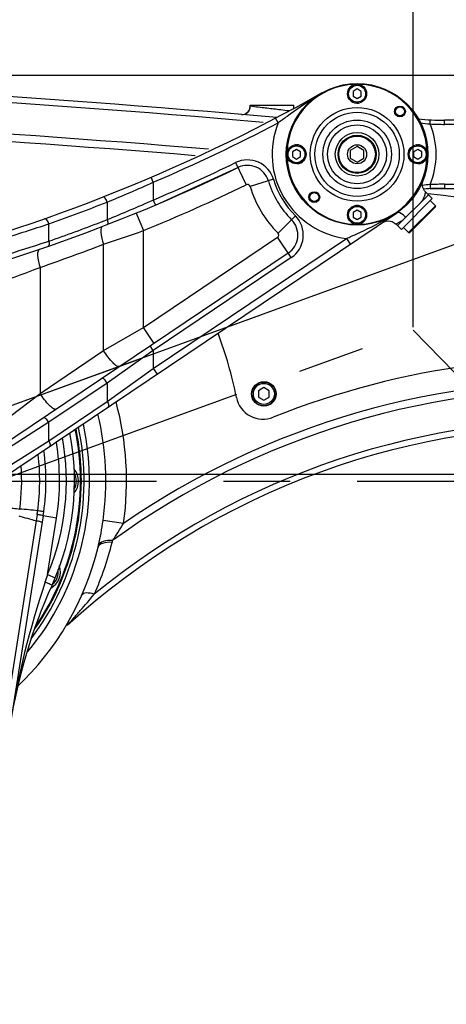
# Model space of a CAD drawing. Header units: millimetres. Extents: x 0 to 5945, y 0 to 4205.
# Tile 68 of 80: x 3170 to 3327, y 3211 to 3573. Entities that reach past the tile are written whole.
import ezdxf

# ---------------------------------------------------------------- set-up
doc = ezdxf.new("R2010")
doc.units = ezdxf.units.MM
doc.header["$LTSCALE"] = 326.975
doc.linetypes.add('CENTER', pattern=[0.6, 0.375, -0.075, 0.075, -0.075])
doc.layers.get('0').update_dxf_attribs({"linetype": 'CONTINUOUS'})
for name, color, linetype in [('204104000008_DXF_DIMENSION', 7, 'CONTINUOUS'), ('304102000077DXF_CONTINUOUS_LINE', 7, 'CONTINUOUS'), ('304102000079DXF_CONTINUOUS_LINE', 7, 'CONTINUOUS'), ('304102000080_DXF_DIMENSION', 7, 'CONTINUOUS'), ('304102000082DXF_CONTINUOUS_LINE', 7, 'CONTINUOUS'), ('304103000028_DXF_DIMENSION', 7, 'CONTINUOUS'), ('304103000033DXF_CONTINUOUS_LINE', 7, 'CONTINUOUS'), ('304104000212DXF_CONTINUOUS_LINE', 7, 'CONTINUOUS'), ('304105000172DXF_CONTINUOUS_LINE', 7, 'CONTINUOUS'), ('304301000041DXF_CONTINUOUS_LINE', 7, 'CONTINUOUS'), ('501023000062DXF_CONTINUOUS_LINE', 7, 'CONTINUOUS'), ('501023000069DXF_CONTINUOUS_LINE', 7, 'CONTINUOUS'), ('501023000092DXF_CONTINUOUS_LINE', 7, 'CONTINUOUS'), ('604006000001DXF_CONTINUOUS_LINE', 7, 'CONTINUOUS'), ('604006000002DXF_CONTINUOUS_LINE', 7, 'CONTINUOUS'), ('604006000004DXF_CONTINUOUS_LINE', 7, 'CONTINUOUS'), ('604007000001DXF_CONTINUOUS_LINE', 7, 'CONTINUOUS'), ('626001000001DXF_CONTINUOUS_LINE', 7, 'CONTINUOUS'), ('DEFAULT_1', 7, 'CENTER')]:
    doc.layers.add(name, color=color, linetype=linetype)
doc.styles.get("Standard").update_dxf_attribs({"font": 'txt', "width": 0.7})
doc.dimstyles.new('DIMSTYLE_2', dxfattribs={"dimtxt": 17.5, "dimasz": 15, "dimexe": 2, "dimexo": 0.2, "dimgap": 0.875, "dimtad": 1, "dimdec": 0, "dimdsep": 46, "dimtxsty": 'Standard', "dimblk": '_FILLED', "dimblk1": '_FILLED', "dimblk2": '_FILLED', "dimcen": 0.09, "dimclrt": 5, "dimazin": 2, "dimtfac": 1, "dimtdec": 0, "dimtofl": 0, "dimtmove": 0, "dimatfit": 3, "dimldrblk": '_FILLED', "dimfxl": 0, "dimtolj": 1, "dimarcsym": 0})
doc.dimstyles.new('DIMSTYLE_4', dxfattribs={"dimtxt": 17.5, "dimasz": 15, "dimexe": 2, "dimexo": 0.2, "dimgap": 1.75, "dimtad": 0, "dimtih": 1, "dimtoh": 1, "dimdec": 1, "dimdsep": 46, "dimtxsty": 'Standard', "dimblk": '_FILLED', "dimblk1": '_FILLED', "dimblk2": '_FILLED', "dimcen": 0.09, "dimclrt": 5, "dimazin": 2, "dimtp": 0.5, "dimtm": 0.5, "dimtfac": 1, "dimtdec": 65535, "dimtofl": 0, "dimtmove": 0, "dimatfit": 3, "dimldrblk": '_FILLED', "dimfxl": 0, "dimtolj": 1, "dimarcsym": 0})
doc.dimstyles.new('DIMSTYLE_6', dxfattribs={"dimtxt": 17.5, "dimasz": 15, "dimexe": 2, "dimexo": 0.2, "dimgap": 0.875, "dimtad": 1, "dimdsep": 46, "dimtxsty": 'Standard', "dimblk": '_FILLED', "dimblk1": '_FILLED', "dimblk2": '_FILLED', "dimcen": 0.09, "dimclrt": 5, "dimazin": 2, "dimtp": 0.01, "dimtm": 0.01, "dimtfac": 1, "dimtofl": 0, "dimtmove": 0, "dimatfit": 3, "dimldrblk": '_FILLED', "dimfxl": 0, "dimtolj": 1, "dimarcsym": 0})

# ---------------------------------------------------------------- blocks, each defined once
blk = doc.blocks.new('*D7')
at = {"layer": '204104000008_DXF_DIMENSION', "color": 2, "linetype": 'Continuous'}
for p, q in [((3098.55, 3406.01), (3480.66, 3545.09)), ((3098.61, 3405.67), (3505.25, 3405.67))]:
    blk.add_line(p, q, dxfattribs=at)
for start, end in [(9.534, 20), (0, 5.9706)]:
    blk.add_arc((3097.61, 3405.67), 397.64, start, end, dxfattribs=at)
for points in [[(3477.79, 3528.05), (3471.27, 3541.67), (3474.48, 3526.92)], [(3493.22, 3420.64), (3495.25, 3405.67), (3496.71, 3420.7)]]:
    blk.add_solid(points, dxfattribs=at)
blk = doc.blocks.new('_FILLED')
at = {"color": 0, "linetype": 'ByBlock'}
blk.add_solid([(0, 0), (-1, 0.117), (-1, -0.117)], dxfattribs=at)
blk = doc.blocks.new('*D8')
at = {"layer": '204104000008_DXF_DIMENSION', "color": 2, "linetype": 'Continuous'}
for p, q in [((3097.61, 3457.67), (3097.61, 3790.29)), ((3314.38, 3459.64), (3314.38, 3790.29)), ((3097.61, 3780.29), (3206, 3780.29)), ((3314.38, 3780.29), (3206, 3780.29))]:
    blk.add_line(p, q, dxfattribs=at)
at = {"layer": '204104000008_DXF_DIMENSION', "color": 2, "linetype": 'Continuous', "xscale": 15, "yscale": 15, "zscale": 15, "rotation": 180}
blk.add_blockref('_FILLED', (3097.61, 3780.29), dxfattribs=at)
at = {"layer": '204104000008_DXF_DIMENSION', "color": 2, "linetype": 'Continuous', "xscale": 15, "yscale": 15, "zscale": 15}
blk.add_blockref('_FILLED', (3314.38, 3780.29), dxfattribs=at)
blk = doc.blocks.new('*D9')
at = {"layer": '204104000008_DXF_DIMENSION', "color": 2, "linetype": 'Continuous'}
for p, q in [((3314.38, 3459.64), (3314.38, 3790.29)), ((3877.61, 3457.67), (3877.61, 3790.29)), ((3314.38, 3780.29), (3596, 3780.29)), ((3877.61, 3780.29), (3596, 3780.29))]:
    blk.add_line(p, q, dxfattribs=at)
at = {"layer": '204104000008_DXF_DIMENSION', "color": 2, "linetype": 'Continuous', "xscale": 15, "yscale": 15, "zscale": 15, "rotation": 180}
blk.add_blockref('_FILLED', (3314.38, 3780.29), dxfattribs=at)
at = {"layer": '204104000008_DXF_DIMENSION', "color": 2, "linetype": 'Continuous', "xscale": 15, "yscale": 15, "zscale": 15}
blk.add_blockref('_FILLED', (3877.61, 3780.29), dxfattribs=at)
blk = doc.blocks.new('*D16')
at = {"layer": '304103000028_DXF_DIMENSION', "color": 2, "linetype": 'Continuous'}
for p, q in [((2912.61, 3363.86), (2912.61, 3963.17)), ((4098.41, 3515.71), (4098.41, 3963.17)), ((2912.61, 3953.17), (3505.51, 3953.17)), ((4098.41, 3953.17), (3505.51, 3953.17))]:
    blk.add_line(p, q, dxfattribs=at)
at = {"layer": '304103000028_DXF_DIMENSION', "color": 2, "linetype": 'Continuous', "xscale": 15, "yscale": 15, "zscale": 15, "rotation": 180}
blk.add_blockref('_FILLED', (2912.61, 3953.17), dxfattribs=at)
at = {"layer": '304103000028_DXF_DIMENSION', "color": 2, "linetype": 'Continuous', "xscale": 15, "yscale": 15, "zscale": 15}
blk.add_blockref('_FILLED', (4098.41, 3953.17), dxfattribs=at)
blk = doc.blocks.new('*D17')
at = {"layer": '304102000080_DXF_DIMENSION', "color": 2, "linetype": 'Continuous'}
for p, q in [((4067.7, 3552.17), (1934.99, 3552.17)), ((1944.99, 3552.17), (1944.99, 2875.92)), ((1944.99, 2199.67), (1944.99, 2875.92)), ((2767.49, 2199.67), (1934.99, 2199.67))]:
    blk.add_line(p, q, dxfattribs=at)
at = {"layer": '304102000080_DXF_DIMENSION', "color": 2, "linetype": 'Continuous', "xscale": 15, "yscale": 15, "zscale": 15}
for p, rotation in [((1944.99, 3552.17), 90), ((1944.99, 2199.67), 270)]:
    blk.add_blockref('_FILLED', p, dxfattribs=dict(at, rotation=rotation))

msp = doc.modelspace()

# ---------------------------------------------------------------- linework, layer by layer
at = {"layer": '304102000077DXF_CONTINUOUS_LINE', "color": 9, "linetype": 'Continuous'}
for p, q in [((3176.013, 3388.535), (3149.427, 3220.673)), ((3176.389, 3390.925), (3176.013, 3388.535)), ((3183.54, 3389.563), (3178.602, 3390.345)), ((3180.254, 3368.815), (3183.54, 3389.563)), ((3180.254, 3368.815), (3183.024, 3367.664))]:
    msp.add_line(p, q, dxfattribs=at)
at = {"layer": '304102000077DXF_CONTINUOUS_LINE', "color": 7, "linetype": 'Continuous'}
msp.add_line((3178.602, 3390.345), (3151.664, 3220.268), dxfattribs=at)
for centre, radius, start, end in [((3097.611, 3403.172), 92.5, 335.60239, 11.01341), ((3097.611, 3403.172), 82, 351, 7.86108), ((3363.99, 3282.347), 200, 155.60116, 171)]:
    msp.add_arc(centre, radius, start, end, dxfattribs=at)
at = {"layer": '304102000077DXF_CONTINUOUS_LINE', "color": 9, "linetype": 'Continuous'}
for centre, radius, start, end in [((3097.611, 3403.172), 89.5, 337.42586, 10.19497), ((3097.611, 3403.172), 87, 351, 9.40169), ((3097.257, 3403.191), 80.08, 352.17914, 6.93579), ((3097.34, 3403.195), 73.378, 351.93221, 4.344), ((3110.581, 2706.035), 689.426, 84.505651, 85.056509), ((3099.928, 3402.955), 77.402, 351.05855, 352.08296), ((3299.226, 3811.414), 440.463, 252.88661, 253.75569), ((3051.555, 3409.591), 135.005, 341.2342, 342.42031), ((3480.873, 3264.086), 318.301, 161.29574, 171.04482)]:
    msp.add_arc(centre, radius, start, end, dxfattribs=at)
for points, knots in [([(3167.154, 3393.208), (3167.32, 3393.21), (3168.271, 3393.154), (3169.216, 3393.025), (3169.992, 3392.898)], [0, 0, 0, 0, 0.1743061, 1, 1, 1, 1]), ([(3178.816, 3391.779), (3178.824, 3391.838), (3178.507, 3391.894), (3177.916, 3392.106), (3177.132, 3392.208), (3176.592, 3392.294)], [0, 0, 0, 0, 0.0771721, 0.2847059, 1, 1, 1, 1]), ([(3178.22, 3387.932), (3178.229, 3387.992), (3177.927, 3388.082), (3177.322, 3388.303), (3176.551, 3388.438), (3176.013, 3388.535)], [0, 0, 0, 0, 0.0799009, 0.287446, 1, 1, 1, 1]), ([(3178.602, 3390.345), (3178.618, 3390.445), (3178.05, 3390.519), (3177.809, 3390.636), (3177.544, 3390.695)], [0, 0, 0, 0, 0.2727743, 1, 1, 1, 1]), ([(3179.383, 3366.16), (3179.706, 3366.013), (3180.271, 3365.734), (3181.126, 3365.393), (3181.452, 3365.105), (3181.879, 3365.025), (3181.851, 3364.962)], [0, 0, 0, 0, 0.3881617, 0.7116699, 0.9247893, 1, 1, 1, 1])]:
    msp.add_open_spline(points, degree=3, knots=knots, dxfattribs=at)
msp.add_open_spline([(3177.544, 3390.695), (3177.161, 3390.781), (3176.776, 3390.856), (3176.389, 3390.925)], degree=3, dxfattribs=at)
at = {"layer": '304102000079DXF_CONTINUOUS_LINE', "color": 7, "linetype": 'Continuous'}
for p, q in [((3254.611, 3540.803), (3254.611, 3541.172)), ((3254.611, 3541.172), (3270.611, 3541.172)), ((3270.611, 3540.051), (3270.611, 3541.172)), ((3198.743, 3378.916), (3198.897, 3379.568))]:
    msp.add_line(p, q, dxfattribs=at)
at = {"layer": '304102000079DXF_CONTINUOUS_LINE', "color": 9, "linetype": 'Continuous'}
for p, q in [((3256.136, 3540.623), (3254.611, 3540.803)), ((3208.118, 3387.595), (3200.593, 3388.656))]:
    msp.add_line(p, q, dxfattribs=at)
for centre, radius, start, end in [((2825.966, -1444.058), 4997.774, 85.025578, 88.105321), ((2825.966, -1444.058), 4983.487, 85.29945, 88.185837), ((2825.966, -1444.058), 4986.26, 85.244738, 88.170166), ((3376.332, 3143.411), 296.516, 87.63467, 124.56216), ((3376.332, 3143.411), 293.742, 87.63467, 125.90193), ((3097.611, 3403.172), 111.599, 351.97632, 15.092), ((3376.332, 3143.411), 282.227, 87.63467, 129.35117), ((3174.563, 3387.918), 30.239, 346.07376, 347.45454), ((3093.192, 3408.115), 114.08, 335.96414, 346.06402)]:
    msp.add_arc(centre, radius, start, end, dxfattribs=at)
at = {"layer": '304102000079DXF_CONTINUOUS_LINE', "color": 7, "linetype": 'Continuous'}
for centre, radius, start, end in [((2825.966, -1444.058), 5000, 84.970234, 88.09282), ((3251.611, 3540.803), 3, 265.11948, 360), ((3251.612, 3540.803), 3, 299.57322, 0.00101), ((3097.611, 3403.172), 104, 351.97632, 13.67084), ((3097.611, 3403.172), 97.999, 320.25841, 12.30244), ((3097.611, 3403.172), 96, 322.87297, 11.82028), ((3376.332, 3143.411), 280, 87.63467, 132.4324), ((3097.175, 3403.254), 104.444, 346.89218, 351.96549), ((3097.611, 3403.172), 104, 313.29601, 346.51263)]:
    msp.add_arc(centre, radius, start, end, dxfattribs=at)
at = {"layer": '304102000079DXF_CONTINUOUS_LINE', "color": 9, "linetype": 'Continuous'}
for points, knots in [([(3260.135, 3540.148), (3259.749, 3540.194), (3258.416, 3540.353), (3257.083, 3540.511), (3256.136, 3540.623)], [0, 0, 0, 0, 0.2895809, 1, 1, 1, 1]), ([(3268.87, 3539.09), (3268.606, 3539.122), (3267.345, 3539.277), (3266.084, 3539.431), (3265.087, 3539.552)], [0, 0, 0, 0, 0.2095199, 1, 1, 1, 1]), ([(3204.08, 3381.348), (3202.907, 3381.382), (3201.057, 3381.336), (3199.123, 3380.254), (3198.897, 3379.568)], [0, 0, 0, 0, 0.6188299, 1, 1, 1, 1]), ([(3203.914, 3380.64), (3202.726, 3380.703), (3200.884, 3380.737), (3198.908, 3379.604), (3198.743, 3378.917)], [0, 0, 0, 0, 0.6273507, 1, 1, 1, 1]), ([(3187.41, 3350.072), (3188.217, 3350.872), (3189.751, 3352.781), (3193.14, 3356.579), (3195.685, 3359.611), (3197.38, 3361.649)], [0, 0, 0, 0, 0.2231616, 0.4794882, 1, 1, 1, 1]), ([(3197.38, 3361.649), (3196.385, 3361.903), (3195.003, 3362.242), (3193.079, 3361.915), (3192.866, 3361.429)], [0, 0, 0, 0, 0.6593022, 1, 1, 1, 1])]:
    msp.add_open_spline(points, degree=3, knots=knots, dxfattribs=at)
for points in [[(3265.087, 3539.552), (3263.437, 3539.752), (3261.786, 3539.951), (3260.135, 3540.148)], [(3204.082, 3381.351), (3205.514, 3383.374), (3206.779, 3385.51), (3208.118, 3387.595)]]:
    msp.add_open_spline(points, degree=3, dxfattribs=at)
at = {"layer": '304102000082DXF_CONTINUOUS_LINE', "color": 9, "linetype": 'Continuous'}
for p, q in [((3264.841, 3534.71), (3263.911, 3536.48)), ((3249.23, 3520.105), (3253.159, 3512.008)), ((3219.008, 3512.909), (3218.221, 3514.748)), ((3219.009, 3512.909), (3219.009, 3506.388)), ((3263.174, 3513.981), (3254.553, 3511.396)), ((3202.102, 3505.624), (3202.102, 3499.181)), ((3219.008, 3506.388), (3219.788, 3504.546)), ((3212.743, 3501.613), (3215.396, 3495.135)), ((3271.167, 3500.576), (3264.794, 3494.221)), ((3180.649, 3491.273), (3180.649, 3497.631)), ((3199.699, 3498.252), (3201.378, 3498.9)), ((3201.378, 3498.9), (3202.102, 3499.181)), ((3308.284, 3497.646), (3308.125, 3497.559)), ((3308.307, 3497.659), (3308.284, 3497.646)), ((3309.972, 3498.569), (3308.307, 3497.659)), ((3310.551, 3498.885), (3309.972, 3498.569)), ((3215.396, 3459.54), (3215.396, 3495.135)), ((3179.941, 3491.039), (3180.649, 3491.273)), ((3200.777, 3451.079), (3200.777, 3490.137)), ((3215.396, 3459.54), (3264.645, 3492.685)), ((3219.008, 3444.493), (3289.925, 3492.221)), ((3269.67, 3485.219), (3264.645, 3492.685)), ((3289.925, 3492.221), (3291.321, 3490.147)), ((3269.67, 3485.219), (3219.008, 3451.123)), ((3177.455, 3481.645), (3177.455, 3435.383)), ((3200.777, 3451.079), (3215.396, 3459.54)), ((3219.304, 3453.733), (3215.396, 3459.54)), ((3177.455, 3435.383), (3200.777, 3451.079)), ((3219.008, 3451.123), (3202.103, 3439.177)), ((3219.008, 3451.123), (3217.891, 3452.782)), ((3219.008, 3451.123), (3219.008, 3444.493)), ((3202.103, 3432.405), (3219.008, 3444.493)), ((3219.008, 3444.493), (3220.404, 3442.419)), ((3202.103, 3439.177), (3180.649, 3424.738)), ((3202.103, 3439.177), (3202.103, 3432.405)), ((3162.836, 3424.167), (3177.455, 3435.383)), ((3180.649, 3417.966), (3202.103, 3432.405)), ((3180.649, 3424.738), (3163.743, 3413.929)), ((3180.649, 3417.966), (3180.649, 3424.738)), ((3163.743, 3407.3), (3180.649, 3417.966))]:
    msp.add_line(p, q, dxfattribs=at)
at = {"layer": '304102000082DXF_CONTINUOUS_LINE', "color": 7, "linetype": 'Continuous'}
for p, q in [((3219.788, 3504.546), (3250.103, 3518.306)), ((3319.989, 3508.323), (3308.675, 3497.009)), ((3318.925, 3509.387), (3319.989, 3508.323)), ((3119.524, 3374.526), (3308.342, 3501.602)), ((3307.854, 3497.807), (3308.125, 3497.56)), ((3308.125, 3497.559), (3308.675, 3497.009)), ((3268.553, 3486.878), (3157.111, 3411.876))]:
    msp.add_line(p, q, dxfattribs=at)
for points in [[(3318.924, 3509.387), (3318.606, 3509.746), (3317.95, 3510.976), (3317.756, 3512.355), (3318.03, 3513.676)], [(3303.063, 3498.049), (3304.217, 3498.582), (3305.492, 3498.726), (3306.748, 3498.458), (3307.854, 3497.807)]]:
    msp.add_lwpolyline(points, dxfattribs=at)
for centre, radius, start, end in [((2966.642, 4102.551), 639.378, 283.482359, 299.454063), ((3253.595, 3511.108), 8, 16.69262, 115.88154), ((2966.642, 4102.551), 649.378, 282.686861, 295.881535), ((3293.826, 3523.172), 34, 196.69262, 224.92146), ((3264.086, 3493.515), 8, 303.94089, 44.92146)]:
    msp.add_arc(centre, radius, start, end, dxfattribs=at)
at = {"layer": '304102000082DXF_CONTINUOUS_LINE', "color": 9, "linetype": 'Continuous'}
for centre, radius, start, end in [((2966.642, 4102.551), 641.378, 293.170954, 297.705965), ((3293.826, 3523.172), 31.196, 158.29548, 262.81711), ((2966.642, 4102.551), 647.378, 292.943866, 295.881535), ((3253.595, 3511.108), 10, 16.69262, 115.88153), ((2975.063, 4055.738), 595.124, 292.426585, 294.199048), ((2966.642, 4102.551), 656.378, 292.270477, 295.881535), ((3253.595, 3511.108), 1, 16.69262, 115.88153), ((3293.826, 3523.172), 41, 196.69262, 224.92146), ((3293.826, 3523.172), 32, 196.69262, 224.92146), ((3303.752, 3512.405), 15.462, 336.69355, 341.6589), ((2967.488, 4102.548), 641.375, 289.411457, 291.456725), ((2975.239, 4054.814), 600.162, 292.21009, 293.964708), ((3264.086, 3493.515), 10, 303.94089, 44.92146), ((2958.422, 4161.479), 700.057, 287.055118, 288.508291), ((2967.49, 4102.543), 647.37, 289.224424, 291.020124), ((2936.29, 4287.623), 840.201, 288.34815, 289.401701), ((3264.086, 3493.515), 1, 303.94089, 44.92146), ((2958.237, 4162.675), 707.282, 286.891267, 288.267784), ((2964.575, 4102.607), 656.438, 288.922867, 291.0894), ((2985.408, 3973.032), 527.582, 289.65183, 291.34681)]:
    msp.add_arc(centre, radius, start, end, dxfattribs=at)
for points, knots in [([(3277.883, 3543.711), (3274.531, 3541.639), (3270.214, 3538.582), (3265.932, 3535.49), (3264.841, 3534.709)], [0, 0, 0, 0, 0.7459295, 1, 1, 1, 1]), ([(3202.103, 3505.624), (3201.937, 3506.138), (3201.642, 3506.842), (3200.813, 3507.598), (3200.526, 3507.485)], [0, 0, 0, 0, 0.6365117, 1, 1, 1, 1]), ([(3318.925, 3509.387), (3318.944, 3509.347), (3318.84, 3509.17), (3318.82, 3508.813), (3318.637, 3508.234), (3318.512, 3507.789), (3318.429, 3507.539)], [0, 0, 0, 0, 0.0693411, 0.2704082, 0.5868756, 1, 1, 1, 1]), ([(3311.625, 3499.959), (3311.355, 3500.293), (3310.566, 3501.156), (3309.032, 3502.067), (3308.342, 3501.602)], [0, 0, 0, 0, 0.3404679, 1, 1, 1, 1]), ([(3180.648, 3497.63), (3180.5, 3498.144), (3180.229, 3498.855), (3179.427, 3499.619), (3179.138, 3499.517)], [0, 0, 0, 0, 0.6356891, 1, 1, 1, 1]), ([(3202.103, 3499.182), (3202.229, 3498.787), (3202.388, 3498.201), (3202.203, 3497.403), (3201.983, 3497.318)], [0, 0, 0, 0, 0.6370514, 1, 1, 1, 1]), ([(3289.925, 3492.221), (3291.182, 3492.793), (3296.134, 3495.038), (3301.042, 3497.415), (3304.535, 3499.48)], [0, 0, 0, 0, 0.2539056, 1, 1, 1, 1]), ([(3200.305, 3496.668), (3200.047, 3496.569), (3199.675, 3495.754), (3199.771, 3493.537), (3200.277, 3491.555), (3200.777, 3490.137)], [0, 0, 0, 0, 0.1220688, 0.3366914, 1, 1, 1, 1]), ([(3180.648, 3491.273), (3180.764, 3490.869), (3180.906, 3490.266), (3180.689, 3489.463), (3180.462, 3489.384)], [0, 0, 0, 0, 0.6360329, 1, 1, 1, 1]), ([(3177.231, 3488.267), (3176.965, 3488.176), (3176.553, 3487.366), (3176.562, 3485.117), (3177, 3483.095), (3177.455, 3481.645)], [0, 0, 0, 0, 0.1227508, 0.3377648, 1, 1, 1, 1]), ([(3206.732, 3445.272), (3206.464, 3445.091), (3205.358, 3445.528), (3203.39, 3447.37), (3201.77, 3449.466), (3200.777, 3451.079)], [0, 0, 0, 0, 0.1133074, 0.3369694, 1, 1, 1, 1]), ([(3202.103, 3439.177), (3201.827, 3439.677), (3201.39, 3440.308), (3200.405, 3441.013), (3200.141, 3440.836)], [0, 0, 0, 0, 0.6429542, 1, 1, 1, 1]), ([(3183.41, 3429.575), (3183.141, 3429.395), (3182.036, 3429.832), (3180.068, 3431.674), (3178.448, 3433.769), (3177.455, 3435.383)], [0, 0, 0, 0, 0.1133074, 0.3369694, 1, 1, 1, 1]), ([(3202.103, 3432.405), (3202.331, 3431.993), (3202.637, 3431.396), (3202.656, 3430.475), (3202.443, 3430.331)], [0, 0, 0, 0, 0.6464071, 1, 1, 1, 1]), ([(3180.648, 3424.737), (3180.372, 3425.237), (3179.935, 3425.869), (3178.95, 3426.574), (3178.686, 3426.397)], [0, 0, 0, 0, 0.6429542, 1, 1, 1, 1]), ([(3180.648, 3417.966), (3180.876, 3417.554), (3181.182, 3416.957), (3181.201, 3416.035), (3180.988, 3415.892)], [0, 0, 0, 0, 0.6464071, 1, 1, 1, 1])]:
    msp.add_open_spline(points, degree=3, knots=knots, dxfattribs=at)
at = {"layer": '304103000033DXF_CONTINUOUS_LINE', "color": 9, "linetype": 'Continuous'}
for p, q in [((3320.6, 3534.314), (3320.679, 3535.812)), ((3325.962, 3534.172), (3325.962, 3535.672)), ((4041.689, 3534.172), (3325.962, 3534.172)), ((3320.6, 3512.031), (3320.679, 3510.533)), ((3325.962, 3512.172), (3325.962, 3510.672)), ((3325.962, 3512.172), (4041.689, 3512.172))]:
    msp.add_line(p, q, dxfattribs=at)
at = {"layer": '304103000033DXF_CONTINUOUS_LINE', "color": 7, "linetype": 'Continuous'}
for p, q in [((4041.689, 3535.672), (3325.962, 3535.672)), ((3320.679, 3510.533), (3325.962, 3510.672)), ((3325.962, 3510.672), (4041.689, 3510.672))]:
    msp.add_line(p, q, dxfattribs=at)
for centre, start, end in [((3325.962, 3635.672), 264.44632, 270), ((3325.962, 3410.672), 90, 94.41693)]:
    msp.add_arc(centre, 100, start, end, dxfattribs=at)
at = {"layer": '304103000033DXF_CONTINUOUS_LINE', "color": 9, "linetype": 'Continuous'}
for centre, radius, start, end in [((3327.049, 3613.13), 79.079, 262.68751, 265.32242), ((3293.826, 3523.172), 29, 337.40645, 22.59396), ((3325.962, 3635.672), 101.5, 266.9717, 270), ((3327.065, 3433.052), 79.242, 94.67933, 96.68523), ((3325.962, 3410.672), 101.5, 90, 93.02802)]:
    msp.add_arc(centre, radius, start, end, dxfattribs=at)
at = {"layer": '304104000212DXF_CONTINUOUS_LINE', "color": 7, "linetype": 'Continuous'}
for centre, radius in [((3293.826, 3523.172), 26), ((3309.559, 3538.906), 2), ((3309.559, 3538.906), 1.65), ((3278.092, 3507.439), 2), ((3278.092, 3507.439), 1.65)]:
    msp.add_circle(centre, radius, dxfattribs=at)
at = {"layer": '304104000212DXF_CONTINUOUS_LINE', "color": 9, "linetype": 'Continuous'}
for radius in [17.196, 15.464, 12.577, 10.845]:
    msp.add_circle((3293.826, 3523.172), radius, dxfattribs=at)
at = {"layer": '304104000212DXF_CONTINUOUS_LINE', "color": 7, "linetype": 'Continuous'}
for start, end in [(91.84868, 178.20538), (1.79383, 88.15164), (181.79383, 268.15164), (271.84868, 358.20538)]:
    msp.add_arc((3293.826, 3523.172), 25.7, start, end, dxfattribs=at)
at = {"layer": '304105000172DXF_CONTINUOUS_LINE', "color": 7, "linetype": 'Continuous'}
for centre, radius, start, end in [((2735.531, -1433.904), 4977, 82.374587, 83.259508), ((3097.611, 3403.172), 155, 11.43337, 20.50483), ((3376.331, 3143.412), 305, 83.15155, 111.80263), ((3259.337, 3435.88), 10, 191.43337, 291.80263)]:
    msp.add_arc(centre, radius, start, end, dxfattribs=at)
at = {"layer": '304301000041DXF_CONTINUOUS_LINE', "color": 7, "linetype": 'Continuous'}
for radius, start, end in [(95, 325.16442, 11.62201), (94.7, 325.59641, 11.59404)]:
    msp.add_arc((3097.611, 3403.172), radius, start, end, dxfattribs=at)
at = {"layer": '501023000062DXF_CONTINUOUS_LINE', "color": 7, "linetype": 'Continuous'}
for p, q in [((3259.611, 3437.482), (3257.611, 3436.327)), ((3257.611, 3436.327), (3257.611, 3434.018)), ((3261.611, 3436.327), (3259.611, 3437.482)), ((3261.611, 3434.018), (3261.611, 3436.327)), ((3257.611, 3434.018), (3259.611, 3432.863)), ((3259.611, 3432.863), (3261.611, 3434.018))]:
    msp.add_line(p, q, dxfattribs=at)
msp.add_circle((3259.611, 3435.172), 4.36, dxfattribs=at)
at = {"layer": '501023000062DXF_CONTINUOUS_LINE', "color": 9, "linetype": 'Continuous'}
msp.add_circle((3259.611, 3435.172), 3.86, dxfattribs=at)
at = {"layer": '501023000069DXF_CONTINUOUS_LINE', "color": 7, "linetype": 'Continuous'}
for p, q in [((3293.826, 3547.154), (3292.326, 3546.288)), ((3292.326, 3546.288), (3292.326, 3544.556)), ((3292.326, 3544.556), (3293.826, 3543.69)), ((3295.326, 3546.288), (3293.826, 3547.154)), ((3293.826, 3543.69), (3295.326, 3544.556)), ((3295.326, 3544.556), (3295.326, 3546.288)), ((3271.576, 3524.904), (3270.076, 3524.038)), ((3270.076, 3524.038), (3270.076, 3522.306)), ((3270.076, 3522.306), (3271.576, 3521.44)), ((3273.076, 3524.038), (3271.576, 3524.904)), ((3271.576, 3521.44), (3273.076, 3522.306)), ((3273.076, 3522.306), (3273.076, 3524.038)), ((3316.076, 3524.904), (3314.576, 3524.038)), ((3314.576, 3524.038), (3314.576, 3522.306)), ((3314.576, 3522.306), (3316.076, 3521.44)), ((3317.576, 3524.038), (3316.076, 3524.904)), ((3316.076, 3521.44), (3317.576, 3522.306)), ((3317.576, 3522.306), (3317.576, 3524.038)), ((3293.826, 3502.654), (3292.326, 3501.788)), ((3292.326, 3501.788), (3292.326, 3500.056)), ((3295.326, 3501.788), (3293.826, 3502.654)), ((3295.326, 3500.056), (3295.326, 3501.788)), ((3292.326, 3500.056), (3293.826, 3499.19)), ((3293.826, 3499.19), (3295.326, 3500.056))]:
    msp.add_line(p, q, dxfattribs=at)
for centre in [(3293.826, 3545.422), (3271.576, 3523.172), (3316.076, 3523.172), (3293.826, 3500.922)]:
    msp.add_circle(centre, 3.5, dxfattribs=at)
at = {"layer": '501023000069DXF_CONTINUOUS_LINE', "color": 9, "linetype": 'Continuous'}
for centre in [(3293.826, 3545.422), (3271.576, 3523.172), (3316.076, 3523.172), (3293.826, 3500.922)]:
    msp.add_circle(centre, 3.1, dxfattribs=at)
at = {"layer": '501023000092DXF_CONTINUOUS_LINE', "color": 7, "linetype": 'Continuous'}
for centre, start, end in [((3185.111, 3403.172), 317.71837, 42.24833), ((3178.451, 3369.688), 296.72737, 20.68767)]:
    msp.add_arc(centre, 6.5, start, end, dxfattribs=at)
at = {"layer": '501023000092DXF_CONTINUOUS_LINE', "color": 9, "linetype": 'Continuous'}
for centre, start, end in [((3185.111, 3403.172), 328.2245, 30.16395), ((3178.451, 3369.688), 307.98206, 9.79054)]:
    msp.add_arc(centre, 5.7, start, end, dxfattribs=at)
at = {"layer": '604006000001DXF_CONTINUOUS_LINE', "color": 7, "linetype": 'Continuous'}
for centre, start, end in [((3293.826, 3545.422), 90, 264.65032), ((3293.826, 3545.422), 81.77039, 84.65032), ((3293.826, 3545.422), 270, 278.22961), ((3271.576, 3523.172), 95.35602, 98.22961), ((3271.576, 3523.172), 275.35602, 90), ((3316.076, 3523.172), 95.35602, 98.22961), ((3316.076, 3523.172), 275.35602, 90), ((3293.826, 3500.922), 90, 98.22961), ((3293.826, 3500.922), 81.77039, 84.65032), ((3293.826, 3500.922), 270, 278.22961)]:
    msp.add_arc(centre, 3.5, start, end, dxfattribs=at)
at = {"layer": '604006000002DXF_CONTINUOUS_LINE', "color": 7, "linetype": 'Continuous'}
msp.add_circle((3259.611, 3435.172), 4.5, dxfattribs=at)
at = {"layer": '604006000004DXF_CONTINUOUS_LINE', "color": 7, "linetype": 'Continuous'}
msp.add_arc((3178.451, 3369.688), 6.5, 331.71429, 335.704, dxfattribs=at)
at = {"layer": '604007000001DXF_CONTINUOUS_LINE', "color": 7, "linetype": 'Continuous'}
for p, q in [((3317.39, 3505.725), (3319.988, 3508.323)), ((3319.989, 3508.323), (3321.403, 3506.909)), ((3310.089, 3495.595), (3321.403, 3506.909)), ((3311.273, 3499.608), (3308.675, 3497.01)), ((3308.675, 3497.009), (3310.089, 3495.595))]:
    msp.add_line(p, q, dxfattribs=at)
msp.add_circle((3293.826, 3523.172), 8, dxfattribs=at)
at = {"layer": '626001000001DXF_CONTINUOUS_LINE', "color": 7, "linetype": 'Continuous'}
for p, q in [((3293.826, 3526.022), (3291.326, 3524.541)), ((3296.326, 3524.541), (3293.826, 3526.022)), ((3291.326, 3524.541), (3291.326, 3521.804)), ((3296.326, 3521.804), (3296.326, 3524.541)), ((3291.326, 3521.804), (3293.826, 3520.322)), ((3293.826, 3520.322), (3296.326, 3521.804)), ((3320.696, 3506.202), (3322.605, 3504.293)), ((3322.605, 3503.868), (3313.13, 3494.393)), ((3310.796, 3496.302), (3312.705, 3494.393))]:
    msp.add_line(p, q, dxfattribs=at)
at = {"layer": '626001000001DXF_CONTINUOUS_LINE', "color": 9, "linetype": 'Continuous'}
msp.add_line((3322.605, 3504.293), (3312.705, 3494.393), dxfattribs=at)
at = {"layer": '626001000001DXF_CONTINUOUS_LINE', "color": 7, "linetype": 'Continuous'}
for radius in [7, 3.5]:
    msp.add_circle((3293.826, 3523.172), radius, dxfattribs=at)
at = {"layer": '626001000001DXF_CONTINUOUS_LINE', "color": 9, "linetype": 'Continuous'}
msp.add_circle((3293.826, 3523.172), 6.7, dxfattribs=at)
at = {"layer": '626001000001DXF_CONTINUOUS_LINE', "color": 7, "linetype": 'Continuous'}
for centre, start, end in [((3322.393, 3504.081), 315, 45), ((3312.917, 3494.605), 225, 315)]:
    msp.add_arc(centre, 0.3, start, end, dxfattribs=at)
at = {"layer": 'DEFAULT_1', "color": 2, "linetype": 'CENTER'}
for p, q in [((3097.611, 3405.672), (3830.572, 3672.448)), ((2581.423, 3191.86), (3314.384, 3458.636)), ((3314.384, 3458.636), (3439.384, 3329.636))]:
    msp.add_line(p, q, dxfattribs=at)
at = {"layer": 'DEFAULT_1', "color": 7, "linetype": 'CENTER'}
msp.add_line((3097.611, 3403.172), (3877.611, 3403.172), dxfattribs=at)

# ---------------------------------------------------------------- dimensions: what is measured, and where the dimension line sits
at = {"layer": '204104000008_DXF_DIMENSION', "color": 2, "linetype": 'Continuous'}
dim = msp.add_linear_dim(base=(3314.384, 3780.292), p1=(3097.611, 3457.472), p2=(3314.384, 3459.436), dimstyle='DIMSTYLE_2', dxfattribs=at)
dim.commit()
dim.dimension.update_dxf_attribs({"geometry": '*D8', "text_midpoint": (3187.623, 3780.292), "dimtype": 160})
dim = msp.add_linear_dim(base=(3314.384, 3780.292), p1=(3877.611, 3457.472), p2=(3314.384, 3459.436), angle=180, dimstyle='DIMSTYLE_2', dxfattribs=at)
dim.commit()
dim.dimension.update_dxf_attribs({"geometry": '*D9', "text_midpoint": (3577.623, 3780.292), "dimtype": 160})
dim = msp.add_angular_dim_2l(base=(3489.207, 3474.721), line1=((3094.435, 3405.672), (3098.411, 3405.672)), line2=((3094.627, 3404.586), (3098.363, 3405.946)), dimstyle='DIMSTYLE_4', dxfattribs=at)
dim.commit()
dim.dimension.update_dxf_attribs({"geometry": '*D7', "text_midpoint": (3473.534, 3450.534), "dimtype": 162})
at = {"layer": '304102000080_DXF_DIMENSION', "color": 2, "linetype": 'Continuous'}
dim = msp.add_linear_dim(base=(1944.991, 2199.672), p1=(4067.903, 3552.172), p2=(2767.688, 2199.672), angle=270, dimstyle='DIMSTYLE_6', dxfattribs=at)
dim.commit()
dim.dimension.update_dxf_attribs({"geometry": '*D17', "text_midpoint": (1944.991, 2839.172), "dimtype": 160})
at = {"layer": '304103000028_DXF_DIMENSION', "color": 2, "linetype": 'Continuous'}
dim = msp.add_linear_dim(base=(4098.409, 3953.17), p1=(2912.611, 3363.657), p2=(4098.409, 3515.506), dimstyle='DIMSTYLE_2', dxfattribs=at)
dim.commit()
dim.dimension.update_dxf_attribs({"geometry": '*D16', "text_midpoint": (3481.01, 3953.17), "dimtype": 160})

doc.saveas('drawing.dxf')
